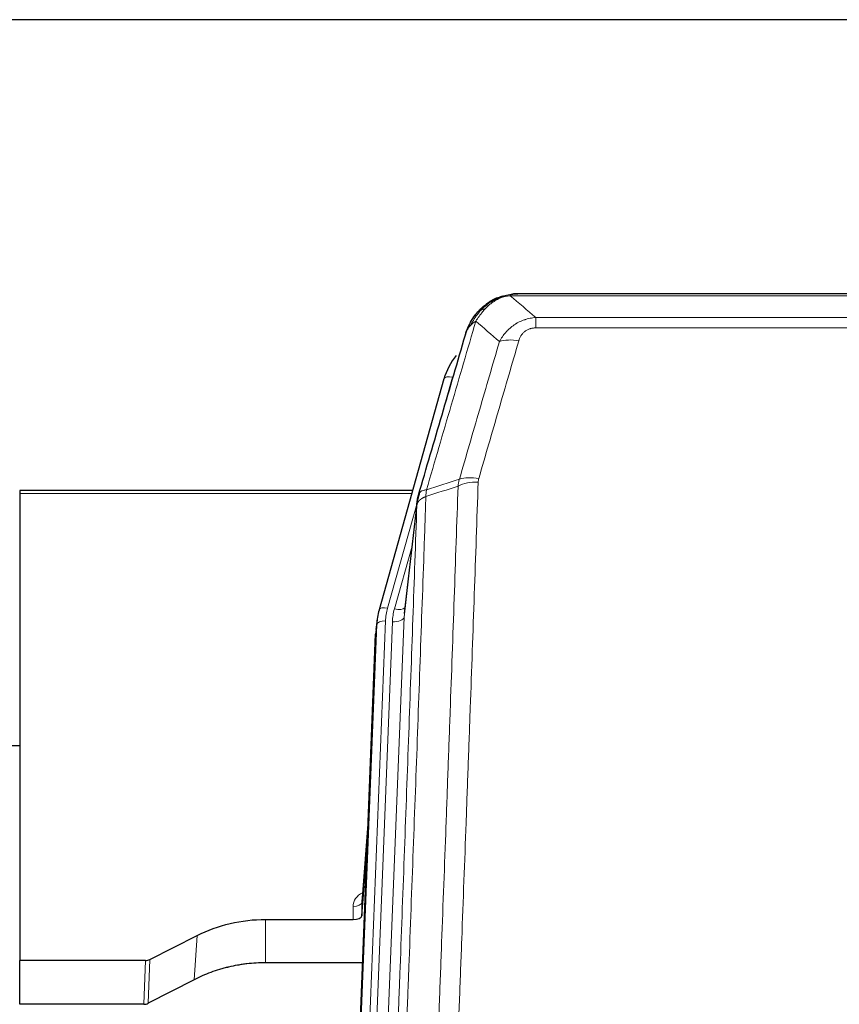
# Model space of a CAD drawing. Header units: inches. Extents: x 0 to 23760, y -13 to 16800.
# Tile 25 of 222: x 3314 to 3594, y 7923 to 8260. Entities that reach past the tile are written whole.
import ezdxf

# ---------------------------------------------------------------- set-up
doc = ezdxf.new("R2010")
doc.units = ezdxf.units.IN
doc.layers.add('254', color=7, linetype='Continuous', true_color=0xffffff)

msp = doc.modelspace()

# ---------------------------------------------------------------- linework, layer by layer
at = {"layer": '254', "color": 2, "linetype": 'Continuous', "lineweight": 25}
for p, q in [((3926.791, 8259.696), (2551.791, 8259.696)), ((3477.289, 8164.594), (3477.189, 8164.565)), ((3702.352, 8166.07), (3484.231, 8166.07)), ((3459.238, 8136.978), (3437.064, 8058.092)), ((3448.511, 8098.808), (3314.291, 8098.808)), ((3314.291, 8098.808), (3314.291, 8097.777)), ((3314.291, 8097.777), (3314.291, 7938.297)), ((3450.1, 8095.291), (3445.684, 8056.772)), ((3437.064, 8058.092), (3437.045, 8057.996)), ((3436.382, 8054.629), (3436.009, 8051.371)), ((3422.769, 7716.585), (3435.887, 8049.786)), ((3314.334, 8011.573), (3311.318, 8011.573)), ((3433.396, 7986.514), (3431.189, 7958.315)), ((3431.193, 7953.559), (3433.015, 7976.84)), ((3431.182, 7958.135), (3431.193, 7953.559)), ((3398.291, 7952.308), (3428.194, 7952.308)), ((3358.747, 7938.649), (3374.912, 7946.822)), ((3314.291, 7923.307), (3314.291, 7938.297)), ((3357.249, 7938.297), (3314.291, 7938.297)), ((3431.466, 7937.499), (3398.291, 7937.499)), ((3373.855, 7931.691), (3358.177, 7923.663)), ((3356.678, 7923.307), (3314.291, 7923.307))]:
    msp.add_line(p, q, dxfattribs=at)
at = {"layer": '254', "color": 110, "linetype": 'Continuous', "lineweight": 13}
for p, q in [((3477.189, 8164.565), (3477.12, 8164.408)), ((3704.694, 8165.407), (3481.889, 8165.407)), ((3490.62, 8157.939), (3695.963, 8157.939)), ((3490.62, 8157.939), (3490.62, 8154.406)), ((3695.963, 8154.406), (3490.62, 8154.406)), ((3462.126, 8137.552), (3457.4, 8120.74)), ((3448.224, 8097.777), (3314.291, 8097.777)), ((3450.024, 8094.5), (3439.952, 8058.665)), ((3449.971, 8093.779), (3445.594, 8055.598)), ((3448.325, 8079.811), (3442.299, 8058.373)), ((3439.255, 8054.264), (3426.144, 7721.242)), ((3428.536, 7722.078), (3441.602, 8053.972)), ((3445.594, 8055.598), (3432.528, 7723.705)), ((3423.15, 7720.022), (3436.261, 8053.044)), ((3436.261, 8053.044), (3435.887, 8049.786)), ((3433.389, 7986.323), (3431.182, 7958.135)), ((3428.194, 7952.308), (3428.184, 7956.725)), ((3398.291, 7952.308), (3398.291, 7937.499)), ((3374.912, 7946.822), (3373.855, 7931.691)), ((3356.678, 7923.307), (3357.249, 7938.297)), ((3358.747, 7938.649), (3358.177, 7923.663))]:
    msp.add_line(p, q, dxfattribs=at)
for centre, major_axis, ratio, start_param, end_param in [((3484.773, 8144.184), (-9.598, 2.808), 0.562843, 4.8755761, 5.6185342), ((3462.126, 8136.166), (-2.888, 0.812), 0.4480327, 4.837666, 6.2831701), ((3470.924, 8096.129), (9.994, -0.345), 0.559112, 1.5901207, 2.34753), ((3471.112, 8097.301), (9.604, -2.788), 0.5442898, 1.7274916, 2.473129), ((3439.952, 8057.28), (-2.888, 0.812), 0.4480327, 4.837666, 6.2831701), ((3463.273, 8053.514), (24.033, -0.038), 0.8858289, 2.8989744, 3.1081259), ((3465.62, 8053.222), (24.033, -0.038), 0.8858289, 2.8989744, 3.1081259), ((3442.299, 8060.22), (-3.851, 1.082), 0.4480327, 1.6960734, 2.8915811), ((3439.255, 8052.879), (-2.998, 0.118), 0.4614673, 4.7305545, 6.248991), ((3441.602, 8055.819), (-3.997, 0.157), 0.4614673, 1.5889619, 3.1073983), ((3434.187, 7956.725), (6.003, -0.046), 0.8757409, 2.0547277, 3.1504318), ((3428.184, 7958.179), (3, 0.007), 0.4848086, 4.7112485, 6.2484184)]:
    msp.add_ellipse(centre, major_axis=major_axis, ratio=ratio, start_param=start_param, end_param=end_param, dxfattribs=at)
at = {"layer": '254', "color": 2, "linetype": 'Continuous', "lineweight": 25}
for centre, major_axis, ratio, start_param, end_param in [((3485.433, 8130.965), (27.014, -0.465), 0.8900028, 2.5369186, 2.912319), ((3463.273, 8052.129), (27.027, -0.37), 0.8864308, 2.9096812, 3.1188327), ((3428.194, 7953.602), (-3, 0), 0.4313147, 1.5706417, 3.1078116), ((3357.246, 7940.926), (3, -0.011), 0.8761328, 4.7166989, 5.239903), ((3356.677, 7925.969), (3, -0.007), 0.8874311, 4.7150805, 5.2382846)]:
    msp.add_ellipse(centre, major_axis=major_axis, ratio=ratio, start_param=start_param, end_param=end_param, dxfattribs=at)
for points, knots in [([(3472.077, 8160.683), (3472.263, 8160.877), (3472.452, 8161.067), (3473.224, 8161.81), (3473.834, 8162.327), (3475.103, 8163.265), (3475.763, 8163.686), (3476.664, 8164.179), (3476.892, 8164.297), (3477.12, 8164.408)], [0, 0, 0, 0, 0.125, 0.125, 0.5, 0.5, 0.875, 0.875, 1, 1, 1, 1]), ([(3477.12, 8164.408), (3477.578, 8164.631), (3478.042, 8164.831), (3479.912, 8165.532), (3481.349, 8165.838), (3482.759, 8165.927)], [0, 0, 0, 0, 0.25, 0.25, 1, 1, 1, 1]), ([(3477.289, 8164.594), (3477.867, 8164.844), (3478.455, 8165.063), (3479.136, 8165.277), (3479.223, 8165.304), (3479.31, 8165.33)], [0, 0, 0, 0, 0.8717446, 0.8717446, 1, 1, 1, 1]), ([(3484.431, 8166.067), (3484.416, 8166.068), (3484.388, 8166.068), (3484.347, 8166.069), (3484.306, 8166.07), (3484.267, 8166.07), (3484.228, 8166.07), (3484.191, 8166.07), (3484.154, 8166.069), (3484.119, 8166.069), (3484.085, 8166.069), (3484.052, 8166.068), (3484.02, 8166.067), (3483.989, 8166.066), (3483.959, 8166.066), (3483.93, 8166.065), (3483.902, 8166.064), (3483.875, 8166.062), (3483.849, 8166.061), (3483.825, 8166.06), (3483.801, 8166.059), (3483.778, 8166.058), (3483.757, 8166.057), (3483.736, 8166.056), (3483.717, 8166.054), (3483.698, 8166.053), (3483.681, 8166.052), (3483.665, 8166.051), (3483.649, 8166.05), (3483.635, 8166.049), (3483.622, 8166.048), (3483.61, 8166.047), (3483.599, 8166.046), (3483.589, 8166.046), (3483.58, 8166.045), (3483.572, 8166.044), (3483.566, 8166.044), (3483.56, 8166.043), (3483.555, 8166.043), (3483.543, 8166.042), (3483.522, 8166.04), (3483.493, 8166.038), (3483.464, 8166.035), (3483.436, 8166.032), (3483.408, 8166.03), (3483.38, 8166.027), (3483.353, 8166.024), (3483.326, 8166.021), (3483.299, 8166.018), (3483.273, 8166.015), (3483.247, 8166.011), (3483.222, 8166.008), (3483.196, 8166.005), (3483.171, 8166.001), (3483.147, 8165.998), (3483.122, 8165.994), (3483.098, 8165.991), (3483.075, 8165.987), (3483.051, 8165.983), (3483.028, 8165.98), (3483.006, 8165.976), (3482.983, 8165.972), (3482.961, 8165.968), (3482.94, 8165.964), (3482.918, 8165.96), (3482.897, 8165.956), (3482.876, 8165.952), (3482.856, 8165.948), (3482.836, 8165.944), (3482.816, 8165.94), (3482.797, 8165.936), (3482.778, 8165.932), (3482.765, 8165.929), (3482.759, 8165.927)], [0, 0, 0, 0, 0.0247661, 0.0489206, 0.0724636, 0.0953949, 0.1177147, 0.1394229, 0.1605195, 0.1810045, 0.2008779, 0.2201398, 0.23879, 0.2568287, 0.2742558, 0.2910713, 0.3072753, 0.3228676, 0.3378484, 0.3522176, 0.3659752, 0.3791212, 0.3916556, 0.4035785, 0.4148897, 0.4255894, 0.4356775, 0.445154, 0.454019, 0.4622723, 0.4699141, 0.4769443, 0.4833629, 0.48917, 0.4943654, 0.4989493, 0.5029216, 0.5062824, 0.5090316, 0.5111692, 0.5284651, 0.5456049, 0.5625886, 0.5794163, 0.5960881, 0.612604, 0.6289642, 0.6451687, 0.6612176, 0.6771111, 0.6928491, 0.7084319, 0.7238594, 0.7391318, 0.7542492, 0.7692118, 0.7840195, 0.7986726, 0.8131712, 0.8275153, 0.8417051, 0.8557408, 0.8696224, 0.8833501, 0.8969241, 0.9103445, 0.9236114, 0.936725, 0.9496856, 0.9624932, 0.975148, 0.9876502, 1, 1, 1, 1]), ([(3471.091, 8160.198), (3471.309, 8160.432), (3471.532, 8160.662), (3472.406, 8161.512), (3473.096, 8162.092), (3473.823, 8162.618)], [0, 0, 0, 0, 0.2626999, 0.2626999, 1, 1, 1, 1]), ([(3467.208, 8153.773), (3467.821, 8155.513), (3468.717, 8157.202), (3470.246, 8159.238), (3470.656, 8159.728), (3471.091, 8160.198)], [0, 0, 0, 0, 0.75, 0.75, 1, 1, 1, 1]), ([(3470.712, 8159.728), (3470.768, 8159.83), (3470.837, 8159.933), (3470.973, 8160.088), (3471.029, 8160.144), (3471.091, 8160.198)], [0, 0, 0, 0, 0.6295096, 0.6295096, 1, 1, 1, 1]), ([(3466.569, 8151.999), (3466.575, 8152.021), (3466.587, 8152.065), (3466.605, 8152.131), (3466.623, 8152.197), (3466.642, 8152.262), (3466.66, 8152.327), (3466.679, 8152.392), (3466.698, 8152.456), (3466.717, 8152.52), (3466.737, 8152.584), (3466.756, 8152.648), (3466.776, 8152.711), (3466.795, 8152.774), (3466.815, 8152.837), (3466.835, 8152.899), (3466.856, 8152.962), (3466.876, 8153.024), (3466.897, 8153.085), (3466.917, 8153.146), (3466.938, 8153.207), (3466.959, 8153.268), (3466.98, 8153.329), (3467.001, 8153.389), (3467.023, 8153.449), (3467.044, 8153.508), (3467.066, 8153.568), (3467.087, 8153.627), (3467.109, 8153.685), (3467.131, 8153.744), (3467.153, 8153.802), (3467.176, 8153.86), (3467.198, 8153.917), (3467.22, 8153.975), (3467.243, 8154.032), (3467.265, 8154.089), (3467.288, 8154.145), (3467.311, 8154.201), (3467.334, 8154.257), (3467.357, 8154.313), (3467.38, 8154.368), (3467.403, 8154.423), (3467.427, 8154.478), (3467.45, 8154.532), (3467.474, 8154.586), (3467.497, 8154.64), (3467.521, 8154.694), (3467.544, 8154.747), (3467.568, 8154.8), (3467.592, 8154.853), (3467.616, 8154.906), (3467.64, 8154.958), (3467.664, 8155.01), (3467.688, 8155.061), (3467.712, 8155.113), (3467.737, 8155.164), (3467.761, 8155.215), (3467.785, 8155.265), (3467.81, 8155.315), (3467.834, 8155.365), (3467.859, 8155.415), (3467.883, 8155.464), (3467.908, 8155.514), (3467.932, 8155.562), (3467.957, 8155.611), (3467.982, 8155.659), (3468, 8155.695), (3468.011, 8155.715), (3468.013, 8155.719)], [0, 0, 0, 0, 0.0171812, 0.0343046, 0.0513704, 0.0683783, 0.0853286, 0.1022212, 0.119056, 0.1358331, 0.1525524, 0.1692141, 0.185818, 0.2023642, 0.2188526, 0.2352834, 0.2516564, 0.2679717, 0.2842292, 0.3004291, 0.3165712, 0.3326555, 0.3486822, 0.3646511, 0.3805623, 0.3964158, 0.4122116, 0.4279496, 0.4436299, 0.4592525, 0.4748173, 0.4903244, 0.5057738, 0.5211655, 0.5364994, 0.5517757, 0.5669942, 0.5821549, 0.597258, 0.6123033, 0.6272909, 0.6422208, 0.6570929, 0.6719073, 0.686664, 0.701363, 0.7160042, 0.7305878, 0.7451136, 0.7595816, 0.773992, 0.7883446, 0.8026395, 0.8168767, 0.8310561, 0.8451778, 0.8592418, 0.8732481, 0.8871967, 0.9010875, 0.9149206, 0.928696, 0.9424136, 0.9560736, 0.9696758, 0.9832203, 0.996707, 1, 1, 1, 1]), ([(3450.527, 8097.23), (3453.213, 8106.441), (3455.892, 8115.611), (3459.903, 8129.303), (3461.238, 8133.857), (3463.906, 8142.944), (3465.239, 8147.477), (3466.569, 8151.999)], [0, 0, 0, 0, 0.5, 0.5, 0.75, 0.75, 1, 1, 1, 1]), ([(3466.569, 8151.999), (3466.654, 8152.46), (3466.796, 8152.91), (3467.059, 8153.489), (3467.131, 8153.632), (3467.208, 8153.773)], [0, 0, 0, 0, 0.75, 0.75, 1, 1, 1, 1]), ([(3449.971, 8093.779), (3449.971, 8093.79), (3449.972, 8093.829), (3449.976, 8093.916), (3449.983, 8094.055), (3449.994, 8094.248), (3450.013, 8094.494), (3450.042, 8094.793), (3450.083, 8095.144), (3450.127, 8095.445), (3450.166, 8095.676), (3450.191, 8095.819), (3450.217, 8095.958), (3450.244, 8096.093), (3450.272, 8096.224), (3450.299, 8096.352), (3450.327, 8096.475), (3450.356, 8096.594), (3450.384, 8096.71), (3450.413, 8096.821), (3450.442, 8096.929), (3450.47, 8097.033), (3450.498, 8097.133), (3450.517, 8097.198), (3450.527, 8097.23)], [0, 0, 0, 0, 0.0092499, 0.0337179, 0.073404, 0.128308, 0.1984299, 0.2837694, 0.3843264, 0.5001005, 0.5424888, 0.5838484, 0.6241794, 0.6634821, 0.7017567, 0.7390032, 0.7752221, 0.8104134, 0.8445775, 0.8777146, 0.909825, 0.9409091, 0.9709673, 1, 1, 1, 1]), ([(3374.912, 7946.822), (3378.445, 7948.609), (3382.247, 7949.988), (3390.13, 7951.838), (3394.21, 7952.308), (3398.291, 7952.308)], [0, 0, 0, 0, 0.5, 0.5, 1, 1, 1, 1]), ([(3398.291, 7937.499), (3397.221, 7937.499), (3395.086, 7937.436), (3392.961, 7937.25), (3391.635, 7937.095), (3391.37, 7937.062), (3390.841, 7936.992), (3390.05, 7936.882), (3389.262, 7936.755), (3387.691, 7936.477), (3386.651, 7936.262), (3385.489, 7935.985), (3385.36, 7935.954), (3385.103, 7935.89), (3384.717, 7935.794), (3383.821, 7935.559), (3383.061, 7935.342), (3381.551, 7934.886), (3379.564, 7934.222), (3377.63, 7933.445), (3375.722, 7932.611), (3374.782, 7932.165), (3373.855, 7931.691)], [0, 0, 0, 0, 0.125, 0.25, 0.25, 0.28125, 0.28125, 0.3125, 0.375, 0.375, 0.5, 0.5, 0.515625, 0.515625, 0.53125, 0.5625, 0.625, 0.625, 0.75, 0.875, 0.875, 1, 1, 1, 1])]:
    msp.add_open_spline(points, degree=3, knots=knots, dxfattribs=at)
for points, degree in [([(3477.191, 8164.567), (3475.324, 8163.732), (3473.677, 8162.512)], 2), ([(3482.696, 8165.99), (3483.278, 8166.045), (3483.857, 8166.071), (3484.431, 8166.067)], 3), ([(3450.844, 8098.041), (3450.094, 8095.21)], 1)]:
    msp.add_open_spline(points, degree=degree, dxfattribs=at)
at = {"layer": '254', "color": 110, "linetype": 'Continuous', "lineweight": 13}
for points, knots in [([(3477.12, 8164.408), (3477.119, 8164.378), (3477.12, 8164.346), (3477.134, 8164.26), (3477.15, 8164.205), (3477.198, 8164.101), (3477.23, 8164.052), (3477.271, 8164.014)], [0, 0, 0, 0, 0.25, 0.25, 0.625, 0.625, 1, 1, 1, 1]), ([(3477.271, 8164.014), (3477.631, 8164.209), (3477.998, 8164.385), (3479.492, 8165.011), (3480.668, 8165.305), (3481.889, 8165.407)], [0, 0, 0, 0, 0.25, 0.25, 1, 1, 1, 1]), ([(3482.759, 8165.927), (3482.751, 8165.926), (3482.735, 8165.922), (3482.712, 8165.916), (3482.688, 8165.911), (3482.665, 8165.905), (3482.643, 8165.899), (3482.62, 8165.893), (3482.599, 8165.887), (3482.577, 8165.881), (3482.556, 8165.875), (3482.535, 8165.868), (3482.514, 8165.862), (3482.494, 8165.856), (3482.474, 8165.849), (3482.454, 8165.842), (3482.435, 8165.836), (3482.416, 8165.829), (3482.397, 8165.822), (3482.379, 8165.815), (3482.361, 8165.808), (3482.343, 8165.801), (3482.326, 8165.794), (3482.309, 8165.787), (3482.292, 8165.779), (3482.276, 8165.772), (3482.26, 8165.765), (3482.244, 8165.757), (3482.229, 8165.749), (3482.214, 8165.742), (3482.199, 8165.734), (3482.185, 8165.726), (3482.171, 8165.718), (3482.157, 8165.71), (3482.143, 8165.702), (3482.13, 8165.694), (3482.118, 8165.686), (3482.105, 8165.678), (3482.093, 8165.67), (3482.082, 8165.662), (3482.07, 8165.653), (3482.059, 8165.645), (3482.049, 8165.636), (3482.038, 8165.628), (3482.028, 8165.619), (3482.018, 8165.61), (3482.009, 8165.602), (3482, 8165.593), (3481.991, 8165.584), (3481.983, 8165.575), (3481.975, 8165.566), (3481.967, 8165.557), (3481.96, 8165.548), (3481.953, 8165.539), (3481.946, 8165.53), (3481.939, 8165.521), (3481.933, 8165.512), (3481.928, 8165.502), (3481.922, 8165.493), (3481.917, 8165.484), (3481.912, 8165.474), (3481.908, 8165.465), (3481.904, 8165.455), (3481.9, 8165.446), (3481.897, 8165.436), (3481.894, 8165.427), (3481.891, 8165.417), (3481.889, 8165.41), (3481.889, 8165.407)], [0, 0, 0, 0, 0.0185022, 0.0368847, 0.0551481, 0.073293, 0.0913199, 0.1092294, 0.1270222, 0.1446988, 0.1622598, 0.1797059, 0.1970378, 0.2142561, 0.2313614, 0.2483544, 0.265236, 0.2820066, 0.2986672, 0.3152184, 0.331661, 0.3479958, 0.3642235, 0.380345, 0.3963611, 0.4122725, 0.4280803, 0.4437851, 0.459388, 0.4748898, 0.4902915, 0.5055939, 0.5207981, 0.535905, 0.5509156, 0.565831, 0.5806521, 0.5953801, 0.6100159, 0.6245607, 0.6390157, 0.6533819, 0.6676604, 0.6818526, 0.6959596, 0.7099825, 0.7239227, 0.7377815, 0.75156, 0.7652597, 0.7788818, 0.7924277, 0.8058989, 0.8192966, 0.8326224, 0.8458776, 0.8590638, 0.8721825, 0.8852351, 0.8982233, 0.9111485, 0.9240124, 0.9368166, 0.9495628, 0.9622525, 0.9748874, 0.9874694, 1, 1, 1, 1]), ([(3470.126, 8156.688), (3470.819, 8157.803), (3471.585, 8158.901), (3472.712, 8160.251), (3473.002, 8160.579), (3473.301, 8160.895)], [0, 0, 0, 0, 0.75, 0.75, 1, 1, 1, 1]), ([(3472.077, 8160.683), (3472.176, 8160.709), (3472.277, 8160.732), (3472.534, 8160.782), (3472.691, 8160.806), (3473.002, 8160.85), (3473.155, 8160.871), (3473.301, 8160.895)], [0, 0, 0, 0, 0.25, 0.25, 0.625, 0.625, 1, 1, 1, 1]), ([(3473.301, 8160.895), (3473.451, 8161.053), (3473.602, 8161.209), (3474.217, 8161.817), (3474.696, 8162.246), (3475.69, 8163.032), (3476.205, 8163.39), (3476.912, 8163.815), (3477.09, 8163.917), (3477.271, 8164.014)], [0, 0, 0, 0, 0.125, 0.125, 0.5, 0.5, 0.875, 0.875, 1, 1, 1, 1]), ([(3468.419, 8155.358), (3469.117, 8156.81), (3469.988, 8158.204), (3471.349, 8159.887), (3471.705, 8160.294), (3472.077, 8160.683)], [0, 0, 0, 0, 0.75, 0.75, 1, 1, 1, 1]), ([(3471.091, 8160.198), (3471.122, 8160.224), (3471.154, 8160.25), (3471.289, 8160.352), (3471.402, 8160.422), (3471.651, 8160.544), (3471.787, 8160.596), (3471.979, 8160.655), (3472.028, 8160.669), (3472.077, 8160.683)], [0, 0, 0, 0, 0.125, 0.125, 0.5, 0.5, 0.875, 0.875, 1, 1, 1, 1]), ([(3478.193, 8149.726), (3478.491, 8150.294), (3478.817, 8150.841), (3479.53, 8151.892), (3479.916, 8152.397), (3480.545, 8153.119), (3480.817, 8153.413), (3481.102, 8153.697), (3481.217, 8153.81), (3481.275, 8153.866), (3481.451, 8154.033), (3481.569, 8154.142), (3482.172, 8154.678), (3482.681, 8155.075), (3483.353, 8155.529), (3483.489, 8155.618), (3483.696, 8155.748), (3483.766, 8155.791), (3483.905, 8155.875), (3483.976, 8155.917), (3484.328, 8156.122), (3484.615, 8156.276), (3485.491, 8156.709), (3486.096, 8156.959), (3486.799, 8157.196), (3486.878, 8157.222), (3487.035, 8157.272), (3487.115, 8157.297), (3487.353, 8157.368), (3487.512, 8157.413), (3487.992, 8157.54), (3488.314, 8157.614), (3489.289, 8157.806), (3489.95, 8157.893), (3490.62, 8157.939)], [0, 0, 0, 0, 0.125, 0.125, 0.25, 0.25, 0.3125, 0.328125, 0.328125, 0.34375, 0.34375, 0.375, 0.375, 0.5, 0.5, 0.53125, 0.53125, 0.546875, 0.546875, 0.5625, 0.5625, 0.625, 0.625, 0.75, 0.75, 0.765625, 0.765625, 0.78125, 0.78125, 0.8125, 0.8125, 0.875, 0.875, 1, 1, 1, 1]), ([(3470.126, 8156.688), (3468.728, 8151.933), (3467.329, 8147.167), (3464.526, 8137.611), (3463.123, 8132.822), (3458.91, 8118.419), (3456.094, 8108.771), (3453.272, 8099.078)], [0, 0, 0, 0, 0.25, 0.25, 0.5, 0.5, 1, 1, 1, 1]), ([(3467.208, 8153.773), (3467.247, 8153.844), (3467.288, 8153.914), (3467.455, 8154.192), (3467.594, 8154.395), (3467.898, 8154.792), (3468.062, 8154.985), (3468.297, 8155.235), (3468.357, 8155.297), (3468.419, 8155.358)], [0, 0, 0, 0, 0.125, 0.125, 0.5, 0.5, 0.875, 0.875, 1, 1, 1, 1]), ([(3468.419, 8155.358), (3468.542, 8155.48), (3468.67, 8155.599), (3469.002, 8155.891), (3469.213, 8156.06), (3469.654, 8156.384), (3469.885, 8156.54), (3470.126, 8156.688)], [0, 0, 0, 0, 0.25, 0.25, 0.625, 0.625, 1, 1, 1, 1]), ([(3484.773, 8149.971), (3484.794, 8150.043), (3484.816, 8150.115), (3484.862, 8150.258), (3484.886, 8150.33), (3484.962, 8150.543), (3485.016, 8150.684), (3485.134, 8150.962), (3485.198, 8151.099), (3485.334, 8151.371), (3485.407, 8151.505), (3485.565, 8151.769), (3485.649, 8151.899), (3485.784, 8152.091), (3485.831, 8152.155), (3485.927, 8152.281), (3485.977, 8152.343), (3486.131, 8152.527), (3486.239, 8152.646), (3486.467, 8152.876), (3486.586, 8152.986), (3486.776, 8153.145), (3486.873, 8153.222), (3486.974, 8153.297), (3487.042, 8153.347), (3487.077, 8153.371), (3487.251, 8153.491), (3487.396, 8153.581), (3487.843, 8153.829), (3488.159, 8153.969), (3488.58, 8154.108), (3488.665, 8154.134), (3488.838, 8154.183), (3488.925, 8154.206), (3489.186, 8154.268), (3489.362, 8154.301), (3489.717, 8154.354), (3489.896, 8154.374), (3490.256, 8154.4), (3490.437, 8154.406), (3490.62, 8154.406)], [0, 0, 0, 0, 0.03125, 0.03125, 0.0625, 0.0625, 0.125, 0.125, 0.1875, 0.1875, 0.25, 0.25, 0.3125, 0.3125, 0.34375, 0.34375, 0.375, 0.375, 0.4375, 0.4375, 0.5, 0.5, 0.53125, 0.546875, 0.546875, 0.5625, 0.5625, 0.625, 0.625, 0.75, 0.75, 0.78125, 0.78125, 0.8125, 0.8125, 0.875, 0.875, 0.9375, 0.9375, 1, 1, 1, 1]), ([(3464.515, 8102.729), (3466.804, 8110.622), (3469.088, 8118.485), (3472.507, 8130.235), (3473.646, 8134.144), (3475.921, 8141.946), (3477.058, 8145.84), (3478.193, 8149.726)], [0, 0, 0, 0, 0.5, 0.5, 0.75, 0.75, 1, 1, 1, 1]), ([(3484.773, 8149.971), (3483.639, 8146.078), (3482.504, 8142.179), (3480.231, 8134.364), (3479.094, 8130.448), (3475.678, 8118.68), (3473.397, 8110.805), (3471.112, 8102.9)], [0, 0, 0, 0, 0.25, 0.25, 0.5, 0.5, 1, 1, 1, 1]), ([(3452.083, 7781.758), (3452.641, 7795.571), (3453.743, 7823.067), (3455.353, 7863.919), (3456.396, 7890.893), (3457.168, 7911.025), (3457.551, 7921.067), (3457.93, 7931.073), (3458.181, 7937.735), (3458.307, 7941.062), (3458.931, 7957.676), (3459.423, 7970.896), (3460.149, 7990.62), (3460.389, 7997.176), (3460.866, 8010.25), (3461.102, 8016.769), (3461.805, 8036.267), (3462.727, 8062.113), (3463.618, 8087.659), (3464.057, 8100.356)], [0, 0, 0, 0, 0.125, 0.25, 0.375, 0.375, 0.4375, 0.46875, 0.46875, 0.5, 0.5, 0.625, 0.625, 0.6875, 0.6875, 0.75, 0.75, 0.875, 1, 1, 1, 1]), ([(3470.924, 8101.722), (3470.487, 8089.009), (3469.596, 8063.431), (3468.676, 8037.551), (3467.974, 8018.028), (3467.738, 8011.502), (3467.262, 7998.411), (3467.022, 7991.847), (3466.297, 7972.097), (3465.805, 7958.86), (3465.182, 7942.225), (3465.057, 7938.894), (3464.805, 7932.223), (3464.427, 7922.205), (3464.045, 7912.151), (3463.274, 7891.992), (3462.232, 7864.984), (3460.624, 7824.08), (3459.523, 7796.55), (3458.966, 7782.719)], [0, 0, 0, 0, 0.125, 0.25, 0.25, 0.3125, 0.3125, 0.375, 0.375, 0.5, 0.5, 0.53125, 0.53125, 0.5625, 0.625, 0.625, 0.75, 0.875, 1, 1, 1, 1]), ([(3470.924, 8101.722), (3470.931, 8101.921), (3470.95, 8102.119), (3471.012, 8102.511), (3471.056, 8102.706), (3471.112, 8102.9)], [0, 0, 0, 0, 0.5, 0.5, 1, 1, 1, 1]), ([(3453.272, 8099.078), (3452.863, 8099.044), (3452.49, 8098.974), (3451.832, 8098.77), (3451.547, 8098.637), (3451.075, 8098.315), (3450.889, 8098.126), (3450.626, 8097.707), (3450.548, 8097.476), (3450.527, 8097.23)], [0, 0, 0, 0, 0.25, 0.25, 0.5, 0.5, 0.75, 0.75, 1, 1, 1, 1]), ([(3453.06, 8096.788), (3453.081, 8097.189), (3453.096, 8097.576), (3453.154, 8098.334), (3453.197, 8098.706), (3453.272, 8099.078)], [0, 0, 0, 0, 0.5, 0.5, 1, 1, 1, 1]), ([(3437.775, 7771.111), (3438.345, 7785.111), (3439.47, 7812.978), (3440.564, 7840.582), (3441.373, 7861.186), (3441.775, 7871.463), (3442.239, 7883.41), (3442.436, 7888.521), (3442.568, 7891.926), (3442.634, 7893.627), (3442.961, 7902.129), (3443.352, 7912.305), (3443.802, 7924.131), (3443.994, 7929.189), (3444.122, 7932.559), (3444.185, 7934.243), (3444.758, 7949.386), (3445.759, 7976.155), (3447.214, 8015.849), (3448.62, 8055.083), (3449.526, 8080.932), (3449.971, 8093.779)], [0, 0, 0, 0, 0.125, 0.25, 0.25, 0.3125, 0.34375, 0.359375, 0.359375, 0.375, 0.375, 0.4375, 0.46875, 0.484375, 0.484375, 0.5, 0.5, 0.625, 0.75, 0.875, 1, 1, 1, 1]), ([(3453.06, 8096.788), (3453.004, 8095.175), (3452.948, 8093.562), (3452.836, 8090.333), (3452.668, 8085.486), (3452.272, 8074.151), (3451.929, 8064.391), (3451.235, 8044.815), (3450.295, 8018.559), (3448.837, 7978.714), (3447.832, 7951.843), (3447.258, 7936.642), (3447.195, 7934.952), (3447.066, 7931.569), (3446.874, 7926.491), (3446.423, 7914.621), (3446.031, 7904.406), (3445.703, 7895.872), (3445.637, 7894.164), (3445.505, 7890.746), (3445.307, 7885.616), (3444.841, 7873.624), (3444.439, 7863.308), (3443.627, 7842.626), (3442.53, 7814.917), (3441.402, 7786.944), (3440.831, 7772.891)], [0, 0, 0, 0, 0.015625, 0.015625, 0.03125, 0.0625, 0.125, 0.125, 0.25, 0.375, 0.5, 0.5, 0.515625, 0.515625, 0.53125, 0.5625, 0.625, 0.625, 0.640625, 0.640625, 0.65625, 0.6875, 0.75, 0.75, 0.875, 1, 1, 1, 1]), ([(3453.06, 8096.788), (3453.047, 8096.783), (3453.022, 8096.773), (3452.984, 8096.759), (3452.946, 8096.744), (3452.908, 8096.729), (3452.869, 8096.714), (3452.831, 8096.699), (3452.792, 8096.683), (3452.754, 8096.667), (3452.715, 8096.651), (3452.676, 8096.634), (3452.637, 8096.617), (3452.598, 8096.6), (3452.559, 8096.583), (3452.52, 8096.565), (3452.481, 8096.547), (3452.442, 8096.529), (3452.403, 8096.511), (3452.364, 8096.492), (3452.325, 8096.473), (3452.285, 8096.453), (3452.246, 8096.434), (3452.207, 8096.414), (3452.168, 8096.393), (3452.128, 8096.373), (3452.089, 8096.352), (3452.05, 8096.33), (3452.011, 8096.309), (3451.972, 8096.287), (3451.933, 8096.265), (3451.894, 8096.242), (3451.855, 8096.22), (3451.817, 8096.196), (3451.778, 8096.173), (3451.74, 8096.149), (3451.701, 8096.125), (3451.663, 8096.101), (3451.625, 8096.076), (3451.587, 8096.051), (3451.549, 8096.025), (3451.512, 8095.999), (3451.474, 8095.973), (3451.437, 8095.947), (3451.4, 8095.92), (3451.363, 8095.893), (3451.326, 8095.865), (3451.29, 8095.838), (3451.253, 8095.809), (3451.217, 8095.781), (3451.182, 8095.752), (3451.146, 8095.723), (3451.111, 8095.693), (3451.076, 8095.663), (3451.042, 8095.633), (3451.007, 8095.602), (3450.973, 8095.571), (3450.94, 8095.54), (3450.907, 8095.508), (3450.871, 8095.474), (3450.834, 8095.437), (3450.796, 8095.398), (3450.759, 8095.358), (3450.722, 8095.319), (3450.686, 8095.279), (3450.651, 8095.239), (3450.617, 8095.198), (3450.583, 8095.158), (3450.551, 8095.117), (3450.519, 8095.076), (3450.488, 8095.035), (3450.458, 8094.993), (3450.429, 8094.952), (3450.4, 8094.91), (3450.373, 8094.868), (3450.346, 8094.826), (3450.321, 8094.784), (3450.296, 8094.742), (3450.272, 8094.699), (3450.249, 8094.656), (3450.226, 8094.614), (3450.205, 8094.571), (3450.184, 8094.528), (3450.165, 8094.484), (3450.146, 8094.441), (3450.128, 8094.398), (3450.111, 8094.354), (3450.095, 8094.31), (3450.08, 8094.266), (3450.065, 8094.223), (3450.052, 8094.179), (3450.039, 8094.135), (3450.027, 8094.09), (3450.017, 8094.046), (3450.007, 8094.002), (3449.998, 8093.957), (3449.989, 8093.913), (3449.982, 8093.868), (3449.976, 8093.824), (3449.972, 8093.794), (3449.971, 8093.779)], [0, 0, 0, 0, 0.0069372, 0.0139334, 0.0209887, 0.028103, 0.0352764, 0.0425088, 0.0498003, 0.0571509, 0.0645605, 0.0720292, 0.0795569, 0.0871437, 0.0947896, 0.1024945, 0.1102584, 0.1180815, 0.1259636, 0.1339048, 0.141905, 0.1499643, 0.1580827, 0.1662601, 0.1744966, 0.1827922, 0.1911468, 0.1995605, 0.2080333, 0.2165651, 0.225156, 0.233806, 0.2425151, 0.2512832, 0.2601104, 0.2689967, 0.277942, 0.2869465, 0.29601, 0.3051325, 0.3143142, 0.3235549, 0.3328547, 0.3422136, 0.3516315, 0.3611085, 0.3706446, 0.3802398, 0.3898941, 0.3996074, 0.4093798, 0.4192113, 0.4291019, 0.4390515, 0.4490602, 0.459128, 0.4692549, 0.4794409, 0.4896859, 0.4999901, 0.5124905, 0.524991, 0.5374914, 0.5499918, 0.5624922, 0.5749926, 0.587493, 0.5999934, 0.6124937, 0.6249941, 0.6374944, 0.6499948, 0.6624951, 0.6749954, 0.6874957, 0.699996, 0.7124963, 0.7249966, 0.7374968, 0.7499971, 0.7624973, 0.7749976, 0.7874978, 0.799998, 0.8124982, 0.8249984, 0.8374986, 0.8499988, 0.8624989, 0.8749991, 0.8874992, 0.8999993, 0.9124995, 0.9249996, 0.9374997, 0.9499998, 0.9624998, 0.9749999, 0.9875, 1, 1, 1, 1])]:
    msp.add_open_spline(points, degree=3, knots=knots, dxfattribs=at)
for points in [[(3481.889, 8165.407), (3484.782, 8162.915), (3487.692, 8160.426), (3490.62, 8157.939)], [(3478.193, 8149.726), (3475.489, 8152.045), (3472.8, 8154.365), (3470.126, 8156.688)], [(3464.057, 8100.356), (3460.391, 8099.165), (3456.725, 8097.975), (3453.06, 8096.788)], [(3453.272, 8099.078), (3457.019, 8100.293), (3460.767, 8101.51), (3464.515, 8102.729)], [(3464.057, 8100.356), (3464.097, 8100.763), (3464.214, 8101.565), (3464.403, 8102.345), (3464.515, 8102.729)]]:
    msp.add_open_spline(points, degree=3, dxfattribs=at)

doc.saveas('drawing.dxf')
